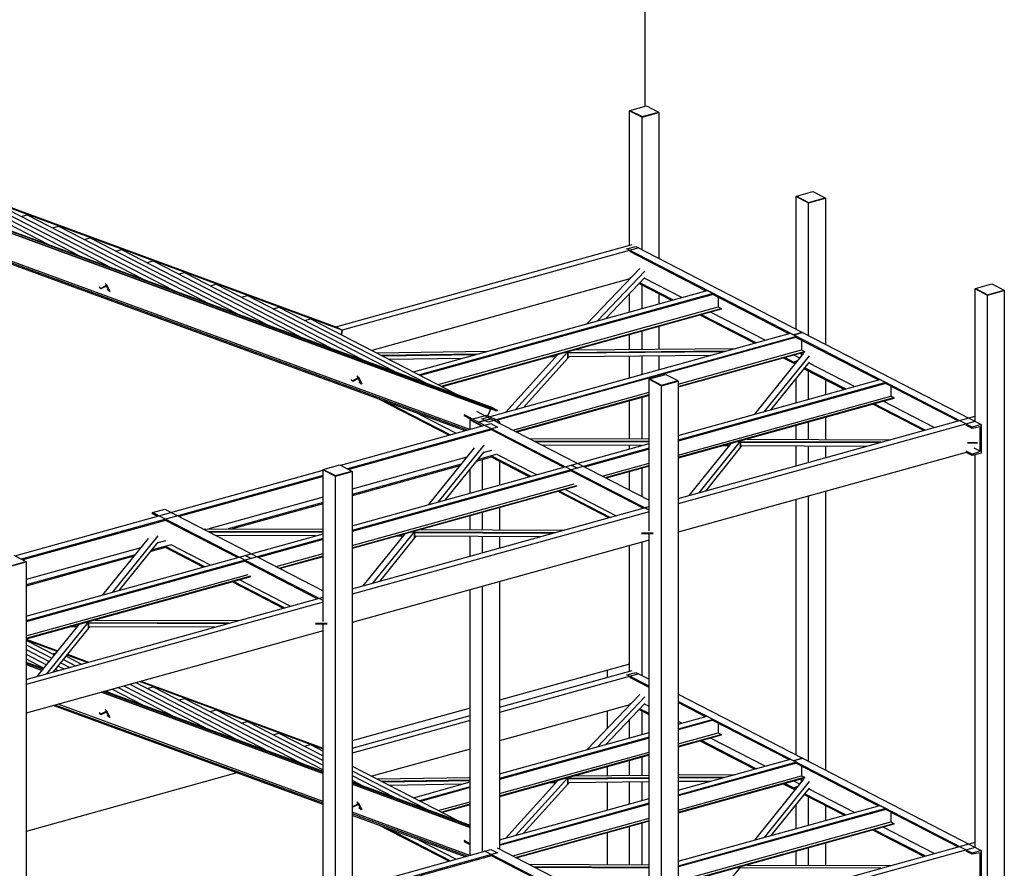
# Model space of a CAD drawing. Header units: millimetres. Extents: x -6159 to 201309, y -25780 to 10326.
# Tile 92 of 128: x 154696 to 155365, y -3171 to -2595. Entities that reach past the tile are written whole.
import ezdxf

# ---------------------------------------------------------------- set-up
doc = ezdxf.new("R2010")
doc.units = ezdxf.units.MM
doc.layers.add('STRUCAD_01', color=4, linetype='Continuous')
doc.layers.add('STRUCAD_02', color=3, linetype='Continuous')

msp = doc.modelspace()

# ---------------------------------------------------------------- linework, layer by layer
at = {"layer": 'STRUCAD_01', "color": 4, "linetype": 'Continuous'}
for p, q in [((155120.732, -2074.412), (155120.732, -2653.702)), ((154457.902, -2637.272), (154910.822, -2803.447)), ((154915.302, -2805.757), (154462.377, -2639.582)), ((155110.397, -2656.767), (155110.597, -2656.712)), ((155110.397, -2748.087), (155110.397, -2656.767)), ((155110.397, -2656.767), (155118.797, -2661.097)), ((155110.397, -2656.767), (155110.597, -2656.777)), ((155110.597, -2656.777), (155110.397, -2656.767)), ((155118.797, -2661.097), (155130.247, -2657.922)), ((155130.052, -2657.817), (155130.247, -2657.922)), ((155130.247, -2657.922), (155130.247, -2756.997)), ((155118.797, -2751.087), (155118.797, -2661.097)), ((154563.062, -2693.162), (155015.982, -2859.337)), ((154563.137, -2691.547), (155016.062, -2857.722)), ((155020.537, -2860.032), (154567.622, -2693.857)), ((155020.187, -2860.847), (154567.267, -2694.677)), ((154615.812, -2696.047), (154715.432, -2747.427)), ((154637.182, -2703.887), (154736.802, -2755.262)), ((154658.557, -2711.732), (154758.177, -2763.107)), ((155001.952, -2873.162), (154579.222, -2718.062)), ((155000.097, -2873.697), (154579.222, -2719.277)), ((154998.632, -2874.102), (154579.222, -2720.227)), ((154679.927, -2719.567), (154779.547, -2770.947)), ((155223.472, -2715.087), (155223.672, -2715.027)), ((155223.472, -2805.077), (155223.472, -2715.087)), ((155223.472, -2715.087), (155231.872, -2719.417)), ((155223.472, -2715.087), (155223.672, -2715.097)), ((155223.672, -2715.097), (155223.472, -2715.087)), ((155231.872, -2719.417), (155243.322, -2716.242)), ((155231.872, -2809.407), (155231.872, -2719.417)), ((155243.127, -2716.137), (155243.322, -2716.242)), ((155243.322, -2716.242), (155243.322, -2815.317)), ((154697.292, -2728.522), (154701.302, -2727.412)), ((154701.302, -2727.412), (154800.922, -2778.792)), ((154718.667, -2736.367), (154722.677, -2735.252)), ((154722.677, -2735.252), (154822.297, -2786.632)), ((154740.037, -2744.207), (154744.052, -2743.097)), ((154744.052, -2743.097), (154843.667, -2794.477)), ((154910.822, -2803.447), (155112.077, -2747.627)), ((154714.332, -2748.632), (154714.282, -2748.647)), ((154716.572, -2749.452), (154716.572, -2749.487)), ((154761.412, -2752.052), (154765.422, -2750.937)), ((154765.422, -2750.937), (154865.042, -2802.312)), ((155116.557, -2749.937), (154915.302, -2805.757)), ((155108.492, -2750.617), (155114.597, -2748.922)), ((155221.567, -2808.937), (155108.492, -2750.617)), ((155161.952, -2779.007), (155110.452, -2752.452)), ((155114.597, -2748.922), (155227.672, -2807.242)), ((154735.707, -2756.477), (154735.657, -2756.492)), ((154737.942, -2757.292), (154737.942, -2757.327)), ((154782.782, -2759.892), (154786.797, -2758.782)), ((154786.797, -2758.782), (154886.417, -2810.157)), ((154757.077, -2764.317), (154757.027, -2764.332)), ((154759.317, -2765.137), (154759.317, -2765.172)), ((154804.157, -2767.732), (154808.172, -2766.617)), ((154808.172, -2766.617), (154907.792, -2817.997)), ((155081.667, -2801.277), (155117.347, -2763.852)), ((155120.717, -2765.592), (155088.502, -2799.382)), ((154754.182, -2774.022), (154755.432, -2775.222)), ((154778.452, -2772.162), (154778.402, -2772.177)), ((154780.692, -2772.977), (154780.692, -2773.012)), ((154825.532, -2775.572), (154829.542, -2774.462)), ((154829.542, -2774.462), (154929.162, -2825.842)), ((155110.452, -2770.907), (154935.332, -2819.477)), ((155120.717, -2769.972), (155094.182, -2797.807)), ((155110.397, -2771.137), (155110.397, -2770.922)), ((155111.097, -2770.412), (155110.452, -2770.082)), ((155110.567, -2770.962), (155110.452, -2770.907)), ((155138.677, -2785.467), (155116.742, -2774.147)), ((155139.717, -2785.177), (155117.267, -2773.597)), ((155145.827, -2783.482), (155120.362, -2770.352)), ((154751.232, -2777.387), (154750.222, -2776.412)), ((154751.442, -2777.802), (154750.402, -2776.797)), ((154755.432, -2775.222), (154751.232, -2777.387)), ((154751.232, -2777.387), (154751.442, -2777.802)), ((154755.222, -2775.857), (154751.442, -2777.802)), ((154757.112, -2779.612), (154755.222, -2775.857)), ((154755.432, -2775.222), (154757.527, -2779.392)), ((154757.112, -2779.612), (154755.592, -2778.152)), ((154757.527, -2779.392), (154757.112, -2779.612)), ((154799.827, -2779.997), (154799.777, -2780.012)), ((154802.062, -2780.822), (154802.062, -2780.857)), ((154963.557, -2834.037), (155162.987, -2778.727)), ((155167.072, -2780.832), (154967.647, -2836.147)), ((155110.397, -2793.307), (155110.397, -2780.797)), ((155118.797, -2790.977), (155118.797, -2775.207)), ((155130.247, -2781.117), (155130.247, -2787.802)), ((155162.987, -2778.727), (155167.072, -2780.832)), ((155167.072, -2780.832), (155167.072, -2781.437)), ((155344.947, -2777.737), (155345.142, -2777.677)), ((155344.947, -2867.727), (155344.947, -2777.737)), ((155344.947, -2777.737), (155353.347, -2782.067)), ((155344.947, -2777.737), (155345.142, -2777.747)), ((155345.142, -2777.747), (155344.947, -2777.737)), ((155353.347, -2782.067), (155364.797, -2778.892)), ((155364.597, -2778.787), (155364.797, -2778.892)), ((155364.797, -2778.892), (155364.797, -3627.297)), ((154821.202, -2787.842), (154821.147, -2787.857)), ((154846.907, -2783.417), (154850.917, -2782.302)), ((154850.917, -2782.302), (154950.532, -2833.682)), ((155167.072, -2781.437), (154968.412, -2836.537)), ((155218.487, -2808.167), (155166.797, -2781.512)), ((155170.577, -2783.462), (155170.577, -2790.002)), ((155353.347, -3630.472), (155353.347, -2782.067)), ((154823.437, -2788.662), (154823.437, -2788.692)), ((154868.282, -2791.257), (154872.287, -2790.147)), ((154872.287, -2790.147), (154971.907, -2841.527)), ((154980.442, -2842.742), (155170.577, -2790.002)), ((154982.352, -2843.727), (155172.492, -2790.992)), ((155172.492, -2791.592), (154983.117, -2844.122)), ((155202.362, -2812.642), (155165.377, -2793.567)), ((155170.577, -2790.002), (155172.492, -2790.992)), ((155172.492, -2790.992), (155172.492, -2791.592)), ((154842.577, -2795.682), (154842.522, -2795.697)), ((154844.807, -2796.502), (154844.807, -2796.537)), ((154889.647, -2799.102), (154893.662, -2797.987)), ((154889.647, -2799.102), (154893.662, -2797.987)), ((154893.662, -2797.987), (154993.282, -2849.362)), ((154893.662, -2797.987), (154993.282, -2849.362)), ((155195.217, -2814.622), (155158.237, -2795.552)), ((155196.257, -2814.337), (155159.272, -2795.262)), ((154863.947, -2803.527), (154863.897, -2803.542)), ((154866.182, -2804.342), (154866.182, -2804.377)), ((154910.822, -2803.447), (154915.302, -2805.757)), ((154915.302, -2805.757), (154910.822, -2803.447)), ((154915.302, -2805.757), (154914.642, -2808.807)), ((154914.642, -2808.807), (154915.302, -2805.757)), ((155009.987, -2866.002), (155219.522, -2807.887)), ((155118.797, -2818.787), (155118.797, -2806.487)), ((155130.247, -2803.312), (155130.247, -2818.682)), ((155219.522, -2807.887), (155223.612, -2809.992)), ((155227.672, -2807.242), (155221.567, -2808.937)), ((155221.567, -2808.937), (155227.672, -2807.242)), ((155227.672, -2807.242), (155349.147, -2869.897)), ((154885.317, -2811.367), (154885.272, -2811.382)), ((154887.557, -2812.187), (154887.557, -2812.222)), ((155223.612, -2809.992), (155014.072, -2868.107)), ((155223.612, -2810.597), (155020.447, -2866.947)), ((155110.397, -2818.862), (155110.397, -2808.817)), ((155343.037, -2871.587), (155221.567, -2808.937)), ((155279.222, -2839.497), (155223.337, -2810.672)), ((155223.612, -2809.992), (155223.612, -2810.597)), ((155227.117, -2812.622), (155227.117, -2819.162)), ((154906.692, -2819.212), (154906.647, -2819.227)), ((154908.932, -2820.027), (154908.932, -2820.062)), ((154938.742, -2821.237), (155013.897, -2820.077)), ((155068.417, -2820.457), (155032.987, -2859.622)), ((155175.652, -2820.052), (155066.237, -2821.057)), ((155174.017, -2820.502), (155067.882, -2821.482)), ((155072.947, -2819.207), (155182.332, -2818.197)), ((155074.082, -2818.887), (155073.787, -2819.197)), ((155143.427, -2842.377), (155227.117, -2819.162)), ((155143.427, -2843.892), (155229.032, -2820.152)), ((155229.032, -2820.752), (155143.427, -2844.497)), ((155227.117, -2819.162), (155229.032, -2820.152)), ((155229.032, -2820.152), (155229.032, -2820.752)), ((154928.067, -2827.047), (154928.017, -2827.062)), ((154930.307, -2827.872), (154930.307, -2827.907)), ((155007.062, -2821.972), (154942.107, -2822.972)), ((155005.382, -2822.432), (154942.937, -2823.397)), ((154996.487, -2824.902), (154947.327, -2825.662)), ((155026.307, -2861.477), (155061.732, -2822.317)), ((155068.417, -2824.832), (155038.277, -2858.152)), ((155060.277, -2823.922), (155055.697, -2823.992)), ((155068.402, -2824.847), (155068.402, -2821.477)), ((155069.402, -2823.797), (155068.402, -2824.847)), ((155068.417, -2821.477), (155068.417, -2824.832)), ((155165.327, -2822.917), (155069.402, -2823.797)), ((155110.397, -2838.152), (155110.397, -2823.422)), ((155118.797, -2835.822), (155118.797, -2823.342)), ((155130.247, -2823.237), (155130.247, -2832.647)), ((155195.392, -2862.747), (155228.757, -2821.317)), ((155232.252, -2823.122), (155201.762, -2860.977)), ((155232.252, -2827.497), (155206.307, -2859.722)), ((155221.567, -2828.212), (155214.772, -2824.712)), ((155221.567, -2827.392), (155215.812, -2824.422)), ((155221.567, -2827.392), (155224.872, -2826.142)), ((155221.567, -2827.392), (155221.567, -2828.212)), ((155223.192, -2828.227), (155221.567, -2827.392)), ((155221.567, -2828.212), (155221.567, -2827.392)), ((155225.942, -2824.807), (155221.917, -2822.727)), ((155226.987, -2823.512), (155226.987, -2821.322)), ((155263.097, -2843.967), (155231.937, -2827.897)), ((155222.722, -2828.807), (155221.567, -2828.212)), ((155255.952, -2845.952), (155228.707, -2831.902)), ((155256.992, -2845.662), (155229.177, -2831.317)), ((155231.872, -2852.632), (155231.872, -2833.527)), ((154922.222, -2840.117), (154921.207, -2839.147)), ((154922.432, -2840.537), (154921.387, -2839.532)), ((154926.422, -2837.957), (154922.222, -2840.117)), ((154922.222, -2840.117), (154922.432, -2840.537)), ((154926.212, -2838.592), (154922.432, -2840.537)), ((154925.172, -2836.752), (154926.422, -2837.957)), ((154928.097, -2842.347), (154926.212, -2838.592)), ((154926.422, -2837.957), (154928.517, -2842.127)), ((154928.097, -2842.347), (154926.582, -2840.887)), ((154949.442, -2834.892), (154949.387, -2834.907)), ((154951.677, -2835.712), (154951.677, -2835.742)), ((155123.582, -2839.137), (155123.777, -2839.082)), ((155123.582, -2942.097), (155123.582, -2839.137)), ((155123.582, -2839.137), (155131.977, -2843.467)), ((155123.582, -2839.137), (155123.777, -2839.147)), ((155123.777, -2839.147), (155123.582, -2839.137)), ((155131.977, -2843.467), (155143.427, -2840.292)), ((155143.227, -2840.187), (155143.427, -2840.292)), ((155143.427, -2877.162), (155280.262, -2839.207)), ((155143.427, -2840.292), (155143.427, -3688.697)), ((155284.342, -2841.317), (155143.427, -2880.402)), ((155223.472, -2854.957), (155223.472, -2838.397)), ((155243.322, -2839.437), (155243.322, -2849.452)), ((155280.262, -2839.207), (155284.342, -2841.317)), ((155284.342, -2841.317), (155284.342, -2841.917)), ((154928.517, -2842.127), (154928.097, -2842.347)), ((154970.817, -2842.732), (154970.762, -2842.747)), ((154973.047, -2843.552), (154973.047, -2843.587)), ((155031.067, -2873.547), (155123.582, -2847.882)), ((155131.977, -3691.872), (155131.977, -2843.467)), ((155284.342, -2841.917), (155143.427, -2881.007)), ((155333.327, -2867.402), (155284.072, -2841.997)), ((155287.857, -2843.952), (155287.857, -2850.492)), ((154987.727, -2877.127), (154940.532, -2852.787)), ((154992.187, -2850.577), (154992.137, -2850.592)), ((154992.187, -2850.577), (154992.137, -2850.592)), ((154994.422, -2851.397), (154994.422, -2851.427)), ((154994.422, -2851.397), (154994.422, -2851.427)), ((155032.977, -2874.527), (155123.582, -2849.397)), ((155123.582, -2850.002), (155033.737, -2874.922)), ((155110.397, -2879.492), (155110.397, -2853.657)), ((155118.797, -2879.517), (155118.797, -2851.327)), ((155143.427, -2890.552), (155287.857, -2850.492)), ((155143.427, -2892.067), (155289.762, -2851.477)), ((155289.762, -2852.082), (155143.427, -2892.672)), ((155317.202, -2871.872), (155282.652, -2854.057)), ((155287.857, -2850.492), (155289.762, -2851.477)), ((155289.762, -2851.477), (155289.762, -2852.082)), ((154945.947, -2854.772), (154988.742, -2876.842)), ((155006.377, -2860.807), (155016.232, -2865.892)), ((155015.982, -2859.337), (155014.112, -2863.677)), ((155016.062, -2857.722), (155020.537, -2860.032)), ((155020.537, -2860.032), (155020.187, -2860.847)), ((155310.057, -2873.852), (155275.507, -2856.037)), ((155311.097, -2873.567), (155276.542, -2855.747)), ((154967.117, -2862.542), (154992.712, -2875.742)), ((155007.832, -2868.222), (154997.982, -2863.137)), ((155002.702, -2866.377), (154997.982, -2863.947)), ((155002.107, -2866.737), (155002.307, -2866.687)), ((155002.107, -2873.137), (155002.107, -2866.737)), ((155002.107, -2866.737), (155010.172, -2870.897)), ((155002.107, -2866.737), (155002.307, -2866.752)), ((155002.307, -2866.752), (155002.107, -2866.737)), ((155016.232, -2865.892), (155007.832, -2868.222)), ((155007.832, -2868.222), (155016.232, -2865.892)), ((155014.072, -2868.107), (155009.987, -2866.002)), ((155016.232, -2865.892), (155123.582, -2921.257)), ((155020.762, -2868.227), (155021.952, -2867.892)), ((155021.757, -2867.792), (155021.952, -2867.892)), ((155021.952, -2867.892), (155021.952, -2868.847)), ((155143.427, -2920.072), (155344.947, -2864.177)), ((155344.947, -2867.727), (155143.427, -2923.622)), ((155243.322, -2864.962), (155243.322, -2879.972)), ((154914.272, -2897.497), (155016.232, -2869.217)), ((155020.707, -2871.527), (154918.747, -2899.807)), ((155016.532, -2873.512), (154919.787, -2900.347)), ((155123.582, -2927.917), (155007.832, -2868.222)), ((155016.232, -2869.217), (155020.707, -2871.527)), ((155065.512, -2898.772), (155016.512, -2873.502)), ((155223.472, -2879.902), (155223.472, -2870.467)), ((155231.872, -2879.932), (155231.872, -2868.142)), ((155343.037, -2872.407), (155338.837, -2870.247)), ((155349.147, -2869.897), (155343.037, -2871.587)), ((155348.457, -2871.452), (155343.037, -2872.407)), ((155343.037, -2871.587), (155343.037, -2872.407)), ((155348.457, -2887.997), (155348.457, -2871.452)), ((155349.147, -2869.897), (155349.147, -2889.172)), ((155042.112, -2879.237), (155123.582, -2879.537)), ((155123.582, -2881.327), (155045.607, -2881.042)), ((155185.682, -2880.952), (155157.267, -2916.232)), ((155189.907, -2879.777), (155287.417, -2880.132)), ((155190.227, -2879.687), (155190.152, -2879.777)), ((154974.022, -2924.152), (155004.977, -2885.707)), ((155011.347, -2883.942), (154980.392, -2922.382)), ((155016.507, -2887.457), (155010.772, -2889.047)), ((155123.582, -2881.767), (155046.462, -2881.482)), ((155118.492, -2884.077), (155051.017, -2883.832)), ((155070.722, -2897.327), (155123.582, -2882.667)), ((155123.582, -2885.907), (155074.812, -2899.432)), ((155123.582, -2886.512), (155079.772, -2898.662)), ((155110.397, -2886.322), (155110.397, -2884.047)), ((155150.897, -2917.997), (155179.312, -2882.717)), ((155185.712, -2885.292), (155161.812, -2914.972)), ((155178.042, -2884.292), (155173.677, -2884.277)), ((155281.047, -2881.897), (155183.537, -2881.542)), ((155279.487, -2882.332), (155185.197, -2881.987)), ((155185.712, -2885.292), (155185.712, -2881.987)), ((155185.712, -2881.987), (155185.712, -2885.292)), ((155186.492, -2884.327), (155185.712, -2885.292)), ((155271.192, -2884.632), (155186.492, -2884.327)), ((155223.472, -2897.867), (155223.472, -2884.457)), ((155231.872, -2895.537), (155231.872, -2884.492)), ((155243.322, -2884.537), (155243.322, -2892.362)), ((155343.037, -2890.042), (155338.837, -2887.877)), ((155346.687, -2882.142), (155339.837, -2882.117)), ((155346.687, -2882.582), (155339.837, -2882.552)), ((155343.037, -2890.042), (155348.457, -2887.997)), ((155348.457, -2887.997), (155344.257, -2885.832)), ((154999.857, -2892.072), (154922.062, -2913.652)), ((155011.347, -2888.322), (154984.937, -2921.122)), ((155016.512, -2891.972), (155006.087, -2894.867)), ((155020.482, -2890.047), (155006.937, -2893.807)), ((155010.507, -2914.032), (155010.507, -2893.637)), ((155016.512, -2891.167), (155043.237, -2904.952)), ((155042.222, -2905.232), (155016.512, -2891.972)), ((155020.482, -2890.062), (155047.207, -2903.852)), ((155021.952, -2894.782), (155021.952, -2910.857)), ((155338.837, -2888.702), (155143.427, -2942.902)), ((155343.037, -2890.867), (155338.837, -2888.702)), ((155349.147, -2889.172), (155343.037, -2890.867)), ((155343.037, -2890.042), (155343.037, -2890.867)), ((155344.947, -3156.897), (155344.947, -2890.337)), ((154692.907, -2958.897), (154902.217, -2900.847)), ((154902.217, -2900.537), (154902.407, -2900.482)), ((154902.217, -3003.497), (154902.217, -2900.537)), ((154902.217, -2900.537), (154910.612, -2904.867)), ((154902.217, -2900.537), (154902.407, -2900.547)), ((154902.407, -2900.547), (154902.217, -2900.537)), ((154996.022, -2896.832), (154922.062, -2917.347)), ((154922.062, -2938.562), (155070.722, -2897.327)), ((154995.172, -2897.892), (154922.062, -2918.172)), ((155074.812, -2899.432), (154922.062, -2941.802)), ((155070.612, -2901.202), (154922.062, -2942.407)), ((155002.107, -2916.357), (155002.107, -2899.797)), ((155119.612, -2926.677), (155070.357, -2901.277)), ((155070.722, -2897.327), (155074.812, -2899.432)), ((155074.812, -2899.432), (155070.722, -2897.327)), ((155091.802, -2904.867), (155123.582, -2896.057)), ((155093.717, -2905.852), (155123.582, -2897.567)), ((155123.582, -2898.177), (155094.477, -2906.252)), ((155118.797, -2918.792), (155118.797, -2899.502)), ((154902.217, -2904.392), (154697.382, -2961.207)), ((154902.217, -2905.217), (154804.577, -2932.302)), ((154910.612, -2904.867), (154922.062, -2901.692)), ((154910.612, -3753.272), (154910.612, -2904.867)), ((154921.862, -2901.587), (154922.062, -2901.692)), ((154922.062, -2901.692), (154922.062, -3750.097)), ((155110.397, -2914.462), (155110.397, -2901.827)), ((154922.062, -2951.952), (155072.672, -2910.172)), ((154922.062, -2953.467), (155074.587, -2911.157)), ((155074.587, -2911.762), (154922.062, -2954.072)), ((155066.762, -2913.937), (155101.312, -2931.752)), ((154902.217, -2919.157), (154824.702, -2940.652)), ((155096.322, -2933.137), (155061.772, -2915.317)), ((155062.792, -2915.032), (155097.342, -2932.852)), ((155223.472, -3094.247), (155223.472, -2920.697)), ((155231.872, -3098.577), (155231.872, -2918.372)), ((155243.322, -2915.197), (155243.322, -3104.482)), ((154786.467, -2929.622), (154794.862, -2927.292)), ((154794.862, -2927.292), (154902.217, -2982.657)), ((154902.217, -2922.852), (154837.862, -2940.702)), ((154902.217, -2923.677), (154840.792, -2940.712)), ((154922.062, -2981.472), (155123.582, -2925.572)), ((155021.952, -2926.367), (155021.952, -2941.372)), ((154795.167, -2934.912), (154698.417, -2961.742)), ((154902.217, -2989.317), (154786.467, -2929.622)), ((154786.467, -2930.427), (154786.467, -2929.622)), ((154789.647, -2932.067), (154786.467, -2930.427)), ((154844.142, -2960.172), (154795.142, -2934.897)), ((155123.582, -2929.127), (154922.062, -2985.027)), ((155002.107, -2941.302), (155002.107, -2931.867)), ((155010.507, -2941.332), (155010.507, -2929.542)), ((154820.742, -2940.637), (154902.217, -2940.937)), ((154968.542, -2941.177), (155066.052, -2941.532)), ((154968.862, -2941.087), (154968.787, -2941.177)), ((154752.657, -2985.547), (154783.612, -2947.107)), ((154789.982, -2945.342), (154759.027, -2983.782)), ((154902.217, -2942.727), (154824.242, -2942.442)), ((154902.217, -2943.162), (154825.092, -2942.882)), ((154897.122, -2945.477), (154829.652, -2945.232)), ((154849.357, -2958.727), (154902.217, -2944.067)), ((154902.217, -2947.307), (154853.442, -2960.837)), ((154902.217, -2947.912), (154858.402, -2960.062)), ((154929.532, -2979.397), (154957.947, -2944.117)), ((154964.317, -2942.347), (154935.902, -2977.632)), ((154964.352, -2946.692), (154940.447, -2976.372)), ((154956.672, -2945.692), (154952.312, -2945.682)), ((155059.682, -2943.297), (154962.172, -2942.942)), ((155058.117, -2943.737), (154963.832, -2943.387)), ((154964.352, -2943.387), (154964.352, -2946.692)), ((154964.352, -2946.692), (154964.352, -2943.387)), ((154965.127, -2945.727), (154964.352, -2946.692)), ((155049.822, -2946.037), (154965.127, -2945.727)), ((155002.107, -2959.267), (155002.107, -2945.862)), ((155010.507, -2956.942), (155010.507, -2945.892)), ((155021.952, -2945.932), (155021.952, -2953.762)), ((155126.387, -2943.547), (155118.467, -2943.517)), ((155126.387, -2943.982), (155118.467, -2943.952)), ((155123.582, -3231.267), (155123.582, -2943.972)), ((154778.487, -2953.472), (154700.692, -2975.047)), ((154789.982, -2949.722), (154763.572, -2982.522)), ((154795.142, -2953.372), (154784.717, -2956.262)), ((154799.117, -2951.447), (154785.567, -2955.202)), ((154795.142, -2948.852), (154789.402, -2950.447)), ((154821.867, -2966.347), (154795.142, -2952.567)), ((154820.852, -2966.632), (154795.142, -2953.372)), ((154825.847, -2965.252), (154799.117, -2951.462)), ((155123.582, -2948.407), (154922.062, -3004.302)), ((155110.397, -3037.257), (155110.397, -2952.062)), ((155118.797, -3040.257), (155118.797, -2949.732)), ((154774.657, -2958.232), (154700.692, -2978.742)), ((154700.692, -2999.962), (154849.357, -2958.727)), ((154773.802, -2959.292), (154700.692, -2979.567)), ((154853.442, -2960.837), (154700.692, -3003.202)), ((154849.357, -2958.727), (154853.442, -2960.837)), ((154853.442, -2960.837), (154849.357, -2958.727)), ((154870.432, -2966.267), (154902.217, -2957.457)), ((154872.347, -2967.252), (154902.217, -2958.972)), ((154902.217, -2959.577), (154873.107, -2967.647)), ((154689.242, -2966.262), (154700.692, -2963.087)), ((154700.492, -2962.987), (154700.692, -2963.087)), ((154849.242, -2962.607), (154700.692, -3003.807)), ((154700.692, -2963.087), (154700.692, -3811.497)), ((154898.242, -2988.077), (154848.992, -2962.672)), ((154700.692, -3013.347), (154851.307, -2971.572)), ((154700.692, -3014.867), (154853.222, -2972.557)), ((154853.222, -2973.162), (154700.692, -3015.472)), ((154874.952, -2994.537), (154840.407, -2976.717)), ((154875.972, -2994.252), (154841.427, -2976.437)), ((154879.947, -2993.152), (154845.397, -2975.332)), ((155010.507, -3159.977), (155010.507, -2979.772)), ((155021.952, -2976.597), (155021.952, -3158.012)), ((154700.692, -3042.872), (154902.217, -2986.977)), ((155002.107, -3162.307), (155002.107, -2982.102)), ((154902.217, -2990.527), (154700.692, -3046.422)), ((154708.162, -3040.797), (154736.577, -3005.517)), ((154742.947, -3003.747), (154714.537, -3039.032)), ((154742.982, -3008.092), (154719.077, -3037.772)), ((154735.307, -3007.097), (154730.942, -3007.082)), ((154838.312, -3004.702), (154740.802, -3004.347)), ((154836.752, -3005.132), (154742.462, -3004.792)), ((154742.982, -3008.092), (154742.982, -3004.792)), ((154742.982, -3004.792), (154742.982, -3008.092)), ((154743.757, -3007.122), (154742.982, -3008.092)), ((154828.457, -3007.437), (154743.757, -3007.122)), ((154747.172, -3002.577), (154844.682, -3002.932)), ((154747.492, -3002.487), (154747.422, -3002.577)), ((154905.017, -3004.942), (154897.102, -3004.912)), ((154905.017, -3005.382), (154897.102, -3005.352)), ((154902.217, -3292.667), (154902.217, -3005.372)), ((154902.217, -3009.807), (154700.692, -3065.702)), ((154700.692, -3015.517), (154722.172, -3023.402)), ((154721.762, -3023.917), (154700.692, -3016.187)), ((154700.692, -3016.752), (154701.302, -3016.577)), ((154700.692, -3019.447), (154718.122, -3028.437)), ((154701.302, -3016.577), (154719.932, -3026.187)), ((154700.692, -3022.627), (154716.312, -3030.682)), ((154700.692, -3025.812), (154714.502, -3032.932)), ((154718.667, -3025.532), (154720.972, -3024.897)), ((154727.732, -3027.032), (154738.247, -3032.452)), ((154742.107, -3031.382), (154728.302, -3026.317)), ((154728.722, -3025.802), (154743.147, -3031.097)), ((154700.692, -3028.992), (154712.687, -3035.182)), ((154700.692, -3031.187), (154712.437, -3035.497)), ((154712.022, -3036.007), (154700.692, -3031.852)), ((154711.437, -3036.737), (154700.692, -3032.797)), ((154700.692, -3032.832), (154711.417, -3036.767)), ((154722.297, -3033.772), (154726.217, -3035.792)), ((154724.112, -3031.527), (154730.227, -3034.677)), ((154725.917, -3029.277), (154734.237, -3033.567)), ((155110.397, -3032.412), (155021.952, -3056.942)), ((154720.487, -3036.022), (154722.202, -3036.907)), ((155021.952, -3061.787), (155112.077, -3036.792)), ((155116.557, -3039.102), (155021.952, -3065.342)), ((155095.092, -3036.657), (155095.092, -3041.502)), ((155108.492, -3039.787), (155114.597, -3038.092)), ((155123.582, -3047.567), (155108.492, -3039.787)), ((155123.582, -3048.392), (155110.452, -3041.622)), ((155114.597, -3038.092), (155123.582, -3042.722)), ((154763.022, -3048.412), (154800.922, -3067.962)), ((154767.032, -3047.302), (154822.297, -3075.802)), ((154771.047, -3046.187), (154843.667, -3083.647)), ((154775.057, -3045.077), (154865.042, -3091.487)), ((154902.217, -3090.127), (154777.547, -3044.387)), ((154778.582, -3044.097), (154902.217, -3089.457)), ((154782.782, -3049.062), (154786.797, -3047.947)), ((154786.797, -3047.947), (154886.417, -3099.327)), ((154751.712, -3051.552), (154902.217, -3106.767)), ((154902.217, -3106.732), (154751.762, -3051.537)), ((154902.217, -3105.792), (154753.227, -3051.132)), ((154754.262, -3050.842), (154902.217, -3105.122)), ((154754.997, -3050.637), (154758.177, -3052.277)), ((154757.077, -3053.487), (154757.027, -3053.502)), ((154759.012, -3049.527), (154779.547, -3060.117)), ((154759.317, -3054.307), (154759.317, -3054.337)), ((155081.667, -3090.447), (155117.347, -3053.022)), ((155120.717, -3054.767), (155088.502, -3088.547)), ((155143.427, -3052.962), (155227.672, -3096.417)), ((154902.217, -3127.897), (154718.917, -3060.647)), ((154902.217, -3126.952), (154720.382, -3060.242)), ((154902.217, -3125.737), (154722.267, -3059.717)), ((154778.452, -3061.327), (154778.402, -3061.342)), ((154804.157, -3056.902), (154808.172, -3055.787)), ((154808.172, -3055.787), (154902.217, -3104.297)), ((155110.452, -3060.077), (155021.952, -3084.622)), ((155120.717, -3059.142), (155094.182, -3086.977)), ((155110.397, -3060.307), (155110.397, -3060.087)), ((155111.097, -3059.582), (155110.452, -3059.252)), ((155110.567, -3060.132), (155110.452, -3060.077)), ((155123.582, -3061.177), (155120.362, -3059.522)), ((155221.567, -3098.102), (155143.427, -3057.802)), ((155161.952, -3068.177), (155143.427, -3058.627)), ((154751.232, -3066.557), (154750.222, -3065.582)), ((154751.442, -3066.972), (154750.402, -3065.967)), ((154755.432, -3064.392), (154751.232, -3066.557)), ((154751.232, -3066.557), (154751.442, -3066.972)), ((154755.222, -3065.027), (154751.442, -3066.972)), ((154754.182, -3063.187), (154755.432, -3064.392)), ((154757.112, -3068.777), (154755.222, -3065.027)), ((154755.432, -3064.392), (154757.527, -3068.567)), ((154757.112, -3068.777), (154755.592, -3067.322)), ((154757.527, -3068.567), (154757.112, -3068.777)), ((154780.692, -3062.147), (154780.692, -3062.182)), ((154825.532, -3064.742), (154829.542, -3063.632)), ((154829.542, -3063.632), (154902.217, -3101.112)), ((155002.107, -3062.447), (154922.062, -3084.647)), ((154922.062, -3089.502), (155002.107, -3067.297)), ((155095.092, -3064.337), (155095.092, -3076.367)), ((155123.582, -3066.847), (155116.742, -3063.317)), ((155123.582, -3066.027), (155117.267, -3062.767)), ((155118.797, -3080.147), (155118.797, -3064.377)), ((155143.427, -3073.317), (155162.987, -3067.892)), ((155162.987, -3067.892), (155167.072, -3070.002)), ((154799.827, -3069.167), (154799.777, -3069.182)), ((154802.062, -3069.992), (154802.062, -3070.022)), ((154846.907, -3072.582), (154850.917, -3071.472)), ((154850.917, -3071.472), (154902.217, -3097.927)), ((155002.107, -3070.847), (154922.062, -3093.052)), ((155110.397, -3082.477), (155110.397, -3069.967)), ((155167.072, -3070.002), (155143.427, -3076.562)), ((155167.072, -3070.607), (155143.427, -3077.162)), ((155145.827, -3072.652), (155143.427, -3071.417)), ((155218.487, -3097.342), (155166.797, -3070.682)), ((155167.072, -3070.002), (155167.072, -3070.607)), ((155170.577, -3072.632), (155170.577, -3079.172)), ((154821.202, -3077.012), (154821.147, -3077.022)), ((154823.437, -3077.832), (154823.437, -3077.867)), ((154868.282, -3080.427), (154872.287, -3079.317)), ((154872.287, -3079.317), (154902.217, -3094.747)), ((155021.952, -3107.012), (155123.582, -3078.822)), ((155143.427, -3086.707), (155170.577, -3079.172)), ((155143.427, -3088.222), (155172.492, -3080.162)), ((155172.492, -3080.762), (155143.427, -3088.827)), ((155170.577, -3079.172), (155172.492, -3080.162)), ((155172.492, -3080.162), (155172.492, -3080.762)), ((154842.577, -3084.852), (154842.522, -3084.867)), ((154844.807, -3085.672), (154844.807, -3085.702)), ((154889.647, -3088.267), (154893.662, -3087.157)), ((154889.647, -3088.267), (154893.662, -3087.157)), ((154893.662, -3087.157), (154902.217, -3091.562)), ((154893.662, -3087.157), (154902.217, -3091.562)), ((155123.582, -3082.062), (155021.952, -3110.247)), ((155123.582, -3082.667), (155021.952, -3110.857)), ((155095.092, -3086.027), (155095.092, -3086.722)), ((155195.217, -3103.792), (155158.237, -3084.722)), ((155196.257, -3103.507), (155159.272, -3084.432)), ((155202.362, -3101.812), (155165.377, -3082.737)), ((154863.947, -3092.697), (154863.897, -3092.707)), ((154866.182, -3093.512), (154866.182, -3093.547)), ((155002.107, -3090.127), (154935.332, -3108.647)), ((155021.952, -3120.397), (155123.582, -3092.212)), ((155021.952, -3121.917), (155123.582, -3093.727)), ((155123.582, -3094.332), (155021.952, -3122.517)), ((154885.317, -3100.537), (154885.272, -3100.552)), ((154887.557, -3101.357), (154887.557, -3101.387)), ((154922.062, -3101.802), (154993.282, -3138.537)), ((154922.062, -3101.802), (154993.282, -3138.537)), ((155110.397, -3108.027), (155110.397, -3097.987)), ((155118.797, -3107.952), (155118.797, -3095.657)), ((155143.427, -3118.157), (155219.522, -3097.052)), ((155223.612, -3099.162), (155143.427, -3121.402)), ((155223.612, -3099.767), (155143.427, -3122.007)), ((155219.522, -3097.052), (155223.612, -3099.162)), ((155227.672, -3096.417), (155221.567, -3098.102)), ((155221.567, -3098.102), (155227.672, -3096.417)), ((155343.037, -3160.757), (155221.567, -3098.102)), ((155279.222, -3128.667), (155223.337, -3099.842)), ((155223.612, -3099.162), (155223.612, -3099.767)), ((155227.117, -3101.792), (155227.117, -3108.332)), ((155227.672, -3096.417), (155349.147, -3159.067)), ((154843.632, -3106.402), (154700.692, -3146.047)), ((154922.062, -3104.987), (154971.907, -3130.697)), ((154922.062, -3108.167), (154950.532, -3122.852)), ((155072.947, -3108.377), (155123.582, -3107.912)), ((155074.082, -3108.057), (155073.787, -3108.367)), ((155095.092, -3102.232), (155095.092, -3108.172)), ((155143.427, -3107.727), (155182.332, -3107.367)), ((155143.427, -3131.547), (155227.117, -3108.332)), ((155227.117, -3108.332), (155229.032, -3109.322)), ((154922.062, -3111.347), (154929.162, -3115.012)), ((154922.062, -3112.402), (155002.107, -3141.777)), ((155002.107, -3142.442), (154922.062, -3113.072)), ((155002.107, -3143.387), (154922.062, -3114.017)), ((154922.062, -3114.052), (155002.107, -3143.417)), ((154938.742, -3110.407), (155002.107, -3109.427)), ((155002.107, -3111.217), (154942.107, -3112.142)), ((155002.107, -3111.657), (154942.937, -3112.567)), ((154996.487, -3114.072), (154947.327, -3114.832)), ((154963.557, -3123.207), (155002.107, -3112.517)), ((155026.307, -3150.647), (155061.732, -3111.482)), ((155068.417, -3109.622), (155032.987, -3148.792)), ((155068.417, -3114.002), (155038.277, -3147.322)), ((155060.277, -3113.087), (155055.697, -3113.162)), ((155123.582, -3109.702), (155066.237, -3110.232)), ((155123.582, -3110.142), (155067.882, -3110.652)), ((155068.402, -3114.017), (155068.402, -3110.647)), ((155069.402, -3112.972), (155068.402, -3114.017)), ((155068.417, -3110.647), (155068.417, -3114.002)), ((155123.582, -3112.467), (155069.402, -3112.972)), ((155095.092, -3112.732), (155095.092, -3131.567)), ((155110.397, -3127.322), (155110.397, -3112.592)), ((155118.797, -3124.992), (155118.797, -3112.512)), ((155175.652, -3109.222), (155143.427, -3109.517)), ((155143.427, -3133.062), (155229.032, -3109.322)), ((155174.017, -3109.672), (155143.427, -3109.957)), ((155229.032, -3109.922), (155143.427, -3133.667)), ((155165.327, -3112.087), (155143.427, -3112.287)), ((155195.392, -3151.917), (155228.757, -3110.487)), ((155232.252, -3112.287), (155201.762, -3150.147)), ((155221.567, -3117.387), (155214.772, -3113.877)), ((155221.567, -3116.562), (155215.812, -3113.592)), ((155221.567, -3116.562), (155224.872, -3115.312)), ((155225.942, -3113.977), (155221.917, -3111.897)), ((155226.987, -3112.682), (155226.987, -3110.492)), ((155229.032, -3109.322), (155229.032, -3109.922)), ((154928.067, -3116.217), (154928.017, -3116.232)), ((154930.307, -3117.042), (154930.307, -3117.072)), ((155002.107, -3115.752), (154967.647, -3125.312)), ((155002.107, -3116.357), (154968.412, -3125.707)), ((155232.252, -3116.667), (155206.307, -3148.887)), ((155221.567, -3116.562), (155221.567, -3117.387)), ((155223.192, -3117.397), (155221.567, -3116.562)), ((155221.567, -3117.387), (155221.567, -3116.562)), ((155222.722, -3117.977), (155221.567, -3117.387)), ((155255.952, -3135.122), (155228.707, -3121.067)), ((155256.992, -3134.832), (155229.177, -3120.487)), ((155263.097, -3133.137), (155231.937, -3117.067)), ((154926.422, -3127.127), (154922.222, -3129.287)), ((154926.212, -3127.762), (154922.432, -3129.707)), ((154925.172, -3125.922), (154926.422, -3127.127)), ((154928.097, -3131.512), (154926.212, -3127.762)), ((154926.422, -3127.127), (154928.517, -3131.297)), ((154949.442, -3124.062), (154949.387, -3124.072)), ((154951.677, -3124.882), (154951.677, -3124.917)), ((154980.442, -3131.912), (155002.107, -3125.902)), ((154982.352, -3132.897), (155002.107, -3127.422)), ((155002.107, -3128.022), (154983.117, -3133.287)), ((155021.952, -3151.852), (155123.582, -3123.662)), ((155123.582, -3126.902), (155021.952, -3155.092)), ((155123.582, -3127.512), (155021.952, -3155.697)), ((155143.427, -3166.332), (155280.262, -3128.377)), ((155223.472, -3144.127), (155223.472, -3127.572)), ((155231.872, -3141.797), (155231.872, -3122.697)), ((155243.322, -3128.602), (155243.322, -3138.622)), ((155280.262, -3128.377), (155284.342, -3130.487)), ((154922.222, -3129.287), (154922.062, -3129.132)), ((154922.432, -3129.707), (154922.062, -3129.352)), ((155001.952, -3162.332), (154922.062, -3133.017)), ((155000.097, -3162.867), (154922.062, -3134.237)), ((154998.632, -3163.272), (154922.062, -3135.177)), ((154922.222, -3129.287), (154922.432, -3129.707)), ((154928.097, -3131.512), (154926.582, -3130.057)), ((154928.517, -3131.297), (154928.097, -3131.512)), ((154970.817, -3131.902), (154970.762, -3131.917)), ((154973.047, -3132.722), (154973.047, -3132.752)), ((155284.342, -3130.487), (155143.427, -3169.572)), ((155284.342, -3131.087), (155143.427, -3170.177)), ((155333.327, -3156.572), (155284.072, -3131.167)), ((155284.342, -3130.487), (155284.342, -3131.087)), ((155287.857, -3133.117), (155287.857, -3139.662)), ((154987.727, -3166.297), (154940.532, -3141.957)), ((154992.187, -3139.747), (154992.137, -3139.757)), ((154992.187, -3139.747), (154992.137, -3139.757)), ((154994.422, -3140.562), (154994.422, -3140.597)), ((154994.422, -3140.562), (154994.422, -3140.597)), ((155031.067, -3162.712), (155123.582, -3137.052)), ((155032.977, -3163.697), (155123.582, -3138.567)), ((155123.582, -3139.172), (155033.737, -3164.092)), ((155118.797, -3168.687), (155118.797, -3140.497)), ((155143.427, -3179.717), (155287.857, -3139.662)), ((155143.427, -3181.232), (155289.762, -3140.642)), ((155289.762, -3141.252), (155143.427, -3181.842)), ((155287.857, -3139.662), (155289.762, -3140.642)), ((155289.762, -3140.642), (155289.762, -3141.252)), ((154945.947, -3143.942), (154988.742, -3166.012)), ((155095.092, -3147.077), (155095.092, -3168.602)), ((155110.397, -3168.657), (155110.397, -3142.832)), ((155310.057, -3163.022), (155275.507, -3145.207)), ((155311.097, -3162.737), (155276.542, -3144.917)), ((155317.202, -3161.042), (155282.652, -3143.222)), ((154967.117, -3151.712), (154992.712, -3164.912)), ((155002.107, -3154.437), (154997.982, -3152.307)), ((155002.107, -3155.242), (154997.982, -3153.117)), ((155143.427, -3209.237), (155344.947, -3153.347)), ((155243.322, -3154.132), (155243.322, -3169.142)), ((154922.062, -3184.507), (155016.232, -3158.387)), ((155020.707, -3160.697), (154922.062, -3188.057)), ((155123.582, -3217.087), (155012.027, -3159.552)), ((155016.232, -3158.387), (155020.707, -3160.697)), ((155020.432, -3157.222), (155123.582, -3210.427)), ((155344.947, -3156.897), (155143.427, -3212.792)), ((155223.472, -3169.072), (155223.472, -3159.637)), ((155231.872, -3169.097), (155231.872, -3157.307)), ((155343.037, -3161.577), (155338.837, -3159.417)), ((155349.147, -3159.067), (155343.037, -3160.757)), ((155348.457, -3160.622), (155343.037, -3161.577)), ((155343.037, -3160.757), (155343.037, -3161.577)), ((155348.457, -3177.162), (155348.457, -3160.622)), ((155349.147, -3159.067), (155349.147, -3178.342)), ((155016.532, -3162.682), (154922.062, -3188.882)), ((155065.512, -3187.942), (155016.512, -3162.672)), ((155042.112, -3168.407), (155123.582, -3168.707)), ((155190.227, -3168.857), (155190.152, -3168.947)), ((155123.582, -3170.497), (155045.607, -3170.212)), ((155123.582, -3170.937), (155046.462, -3170.652)), ((155185.682, -3170.122), (155157.267, -3205.402)), ((155281.047, -3171.067), (155183.537, -3170.712)), ((155189.907, -3168.947), (155287.417, -3169.302))]:
    msp.add_line(p, q, dxfattribs=at)
at = {"layer": 'STRUCAD_02', "color": 3, "linetype": 'Continuous'}
for p, q in [((155110.597, -2656.517), (155121.817, -2653.402)), ((155121.817, -2653.402), (155130.052, -2657.647)), ((155110.597, -2656.517), (155118.827, -2660.757)), ((155110.597, -2656.777), (155110.597, -2656.517)), ((155118.827, -2661.022), (155110.597, -2656.777)), ((155118.827, -2660.757), (155130.052, -2657.647)), ((155130.052, -2657.907), (155118.827, -2661.022)), ((155118.827, -2660.757), (155118.827, -2661.022)), ((155130.052, -2657.647), (155130.052, -2657.907)), ((155223.672, -2714.837), (155234.892, -2711.722)), ((155234.892, -2711.722), (155243.127, -2715.967)), ((155223.672, -2714.837), (155231.902, -2719.077)), ((155223.672, -2715.097), (155223.672, -2714.837)), ((155231.902, -2719.342), (155223.672, -2715.097)), ((155231.902, -2719.077), (155243.127, -2715.967)), ((155243.127, -2716.227), (155231.902, -2719.342)), ((155231.902, -2719.077), (155231.902, -2719.342)), ((155243.127, -2715.967), (155243.127, -2716.227)), ((155345.142, -2777.487), (155356.367, -2774.372)), ((155356.367, -2774.372), (155364.597, -2778.617)), ((155345.142, -2777.487), (155353.372, -2781.732)), ((155345.142, -2777.747), (155345.142, -2777.487)), ((155353.372, -2781.992), (155345.142, -2777.747)), ((155353.372, -2781.732), (155364.597, -2778.617)), ((155364.597, -2778.882), (155353.372, -2781.992)), ((155364.597, -2778.617), (155364.597, -2778.882)), ((155353.372, -2781.732), (155353.372, -2781.992)), ((155123.777, -2838.887), (155135.002, -2835.772)), ((155123.777, -2838.887), (155132.012, -2843.127)), ((155123.777, -2839.147), (155123.777, -2838.887)), ((155132.012, -2843.392), (155123.777, -2839.147)), ((155132.012, -2843.127), (155143.227, -2840.017)), ((155143.227, -2840.277), (155132.012, -2843.392)), ((155135.002, -2835.772), (155143.227, -2840.017)), ((155143.227, -2840.017), (155143.227, -2840.277)), ((155132.012, -2843.127), (155132.012, -2843.392)), ((155002.307, -2866.487), (155013.532, -2863.377)), ((155002.307, -2866.487), (155010.532, -2870.732)), ((155002.307, -2866.752), (155002.307, -2866.487)), ((155010.287, -2870.867), (155002.307, -2866.752)), ((155013.532, -2863.377), (155021.757, -2867.617)), ((155020.347, -2868.012), (155021.757, -2867.617)), ((155021.757, -2867.882), (155020.677, -2868.182)), ((155021.757, -2867.617), (155021.757, -2867.882)), ((155010.532, -2870.732), (155011.947, -2870.342)), ((155010.532, -2870.732), (155010.532, -2870.802)), ((154902.407, -2900.282), (154913.632, -2897.172)), ((154902.407, -2900.282), (154910.642, -2904.527)), ((154902.407, -2900.547), (154902.407, -2900.282)), ((154910.642, -2904.792), (154902.407, -2900.547)), ((154910.642, -2904.527), (154921.862, -2901.417)), ((154913.632, -2897.172), (154921.862, -2901.417)), ((154921.862, -2901.417), (154921.862, -2901.677)), ((154921.862, -2901.677), (154910.642, -2904.792)), ((154910.642, -2904.527), (154910.642, -2904.792)), ((154692.267, -2958.572), (154700.492, -2962.812)), ((154689.277, -2965.927), (154700.492, -2962.812)), ((154700.492, -2963.077), (154689.277, -2966.192)), ((154700.492, -2962.812), (154700.492, -2963.077))]:
    msp.add_line(p, q, dxfattribs=at)

doc.saveas('drawing.dxf')
